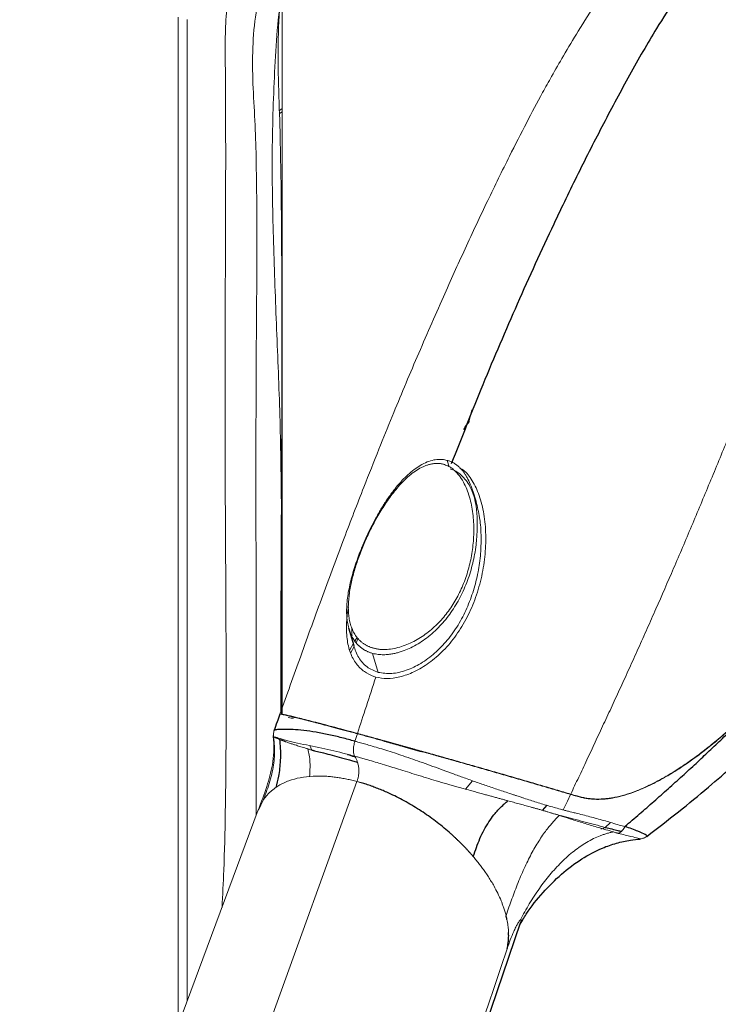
# Paper-space layout '_Trimetric' of a CAD drawing. Header units: millimetres. Extents: x -1485 to 1441, y -378 to 2620.
# Tile 5 of 86: x -1078 to -975, y 738 to 882. Entities that reach past the tile are written whole.
import ezdxf

# ---------------------------------------------------------------- set-up
doc = ezdxf.new("R2010")
doc.units = ezdxf.units.MM

psp = doc.layouts.new('_Trimetric')

# ---------------------------------------------------------------- linework, layer by layer
at = {"color": 144, "linetype": 'Continuous', "lineweight": 18}
for p, q in [((-1039.21, 780.24), (-1039.21, 884.36)), ((-1054.48, 734.54), (-1054.48, 882.69)), ((-1053.17, 882.33), (-1053.17, 738.07)), ((-1039.21, 869.25), (-1039.62, 868.97)), ((-1039.6, 868.51), (-1039.21, 868.77)), ((-1014.95, 817.54), (-1014.65, 816.6)), ((-1013.49, 815.62), (-1013.41, 815.73)), ((-1028.53, 790.97), (-1028.2, 791.55)), ((-1029.28, 789.7), (-1028.76, 790.58)), ((-1029.16, 789.23), (-1028.65, 790.21)), ((-1028.36, 790.75), (-1028.03, 791.39)), ((-1027.19, 790.58), (-1027.19, 790.57)), ((-1025.93, 789.18), (-1025.1, 786.39)), ((-1025.45, 785.69), (-1025.45, 785.69)), ((-1040.48, 776.94), (-1040.44, 776.91)), ((-1039.21, 776.4), (-1039.21, 776.57)), ((-1034.85, 774.97), (-1035.16, 775.62)), ((-1019.37, 774.94), (-1018.74, 774.76)), ((-1009.8, 772.23), (-1009.76, 772.27)), ((-1028.22, 770.34), (-1064.28, 670.72)), ((-1012.28, 769.2), (-1011.24, 770.46)), ((-985.39, 769.76), (-985.32, 769.83)), ((-1041.94, 767.69), (-1042.7, 766.16)), ((-1042.73, 766.17), (-1077.78, 671.85)), ((-991.73, 763.61), (-990.99, 764.32)), ((-986.61, 761.92), (-986.59, 761.91))]:
    psp.add_line(p, q, dxfattribs=at)
at = {"color": 7, "linetype": 'Continuous', "lineweight": 25}
for p, q in [((-1010.73, 811.51), (-1011.21, 813)), ((-1039.21, 808.52), (-1039.24, 808.47)), ((-1029.45, 792.95), (-1028.68, 790.32)), ((-1000.97, 766.07), (-1000.27, 766.85)), ((-997.92, 766.17), (-997.92, 766.18)), ((-1011.13, 759.31), (-1011.13, 759.32)), ((-1036.69, 654), (-1004.15, 749.73))]:
    psp.add_line(p, q, dxfattribs=at)
at = {"color": 144, "linetype": 'Continuous', "lineweight": 18, "flags": 128}
for points in [[(-997.92, 766.18), (-997.31, 767.45), (-996.84, 768.45)], [(-1041.94, 767.69), (-1041.94, 767.69), (-1041.94, 767.69)]]:
    psp.add_lwpolyline(points, dxfattribs=at)
at = {"color": 7, "linetype": 'Continuous', "lineweight": 25, "flags": 128}
psp.add_lwpolyline([(-988.85, 763.74), (-988.85, 763.75), (-988.85, 763.75)], dxfattribs=at)
at = {"color": 144, "linetype": 'Continuous', "lineweight": 18}
for centre in [(-1039.34, 809.9), (-1039.34, 782.28)]:
    psp.add_arc(centre, 0.0971, 312.7978, 358.369, dxfattribs=at)
for points, knots in [([(-989.49, 688.44), (-987.42, 687.89), (-982.81, 686.65), (-975.63, 684.55), (-967.98, 682.17), (-960.33, 680.08), (-953.86, 678.65), (-948.67, 678.26), (-944.81, 678.74), (-941.26, 679.94), (-938.09, 681.82), (-935.46, 684.36), (-933.43, 687.45), (-932.03, 690.98), (-930.9, 698.6), (-930.72, 710.4), (-930.73, 726.1), (-931.24, 741.94), (-931.54, 768.22), (-931.6, 792.35), (-931.28, 814.31), (-930.89, 823.65), (-930.61, 833.02), (-930.76, 842.5), (-931.18, 850.24), (-932.3, 856.26), (-933.82, 860.42), (-935.96, 864.43), (-938.66, 868.22), (-941.85, 871.64), (-945.44, 874.62), (-949.32, 877.08), (-954.35, 879.3), (-960.4, 881.1), (-967.4, 882.85), (-981.3, 886.39), (-994.74, 890), (-1007.7, 893.8), (-1013.29, 895.62), (-1018.87, 897.27), (-1024.41, 898.47), (-1029.41, 898.93), (-1033.72, 898.53), (-1037.3, 897.47), (-1040.46, 895.73), (-1043.14, 893.4), (-1045.24, 890.51), (-1046.75, 887.15), (-1047.48, 883.31), (-1047.6, 879.22), (-1047.46, 865.86), (-1047.59, 843.37), (-1047.62, 806.93), (-1047.29, 778.13), (-1047.71, 758.26), (-1047.96, 753.67), (-1048.05, 751.84)], [0, 0, 0, 0, 0.012211, 0.027316, 0.042441, 0.057527, 0.072581, 0.080678, 0.088775, 0.097086, 0.105397, 0.113783, 0.12217, 0.130551, 0.138933, 0.170854, 0.202804, 0.234787, 0.266752, 0.362795, 0.382029, 0.401292, 0.420539, 0.439739, 0.458918, 0.46705, 0.475182, 0.483315, 0.491449, 0.49958, 0.507711, 0.515843, 0.523975, 0.537766, 0.55159, 0.565414, 0.620063, 0.631067, 0.642142, 0.653171, 0.664088, 0.674959, 0.683094, 0.691229, 0.69936, 0.707491, 0.715622, 0.723753, 0.732083, 0.740484, 0.748891, 0.813435, 0.877979, 0.97149, 0.988671, 1, 1, 1, 1]), ([(-1043.01, 765.41), (-1043.01, 770.84), (-1043, 793.85), (-1043.17, 825.68), (-1042.83, 853.72), (-1043.13, 866.13), (-1043.47, 871.54), (-1043.63, 876.89), (-1043.34, 882.09), (-1042.48, 886.45), (-1040.99, 889.87), (-1039.21, 892.38), (-1037.63, 893.65), (-1036.87, 894.26)], [0, 0, 0, 0, 0.123405, 0.522335, 0.721799, 0.761966, 0.802403, 0.842669, 0.882506, 0.922166, 0.948221, 0.975031, 1, 1, 1, 1]), ([(-1039.33, 780.26), (-1039.29, 790.65), (-1039.22, 805.22), (-1039.49, 824.09), (-1040.03, 836.82), (-1040.52, 849.53), (-1040.78, 862.18), (-1040.39, 874.62), (-1039.78, 883.94), (-1038.54, 889.97), (-1037.18, 892.73), (-1036.01, 894.51), (-1035.18, 895.2), (-1035.12, 895.24)], [0, 0, 0, 0, 0.2665, 0.37391, 0.481521, 0.589128, 0.696534, 0.803679, 0.910778, 0.939791, 0.968804, 0.997819, 1, 1, 1, 1]), ([(-1035.61, 894.98), (-1036.16, 894.31), (-1037.36, 892.87), (-1038.59, 890.14), (-1039.52, 885.94), (-1039.82, 880.35), (-1039.81, 873.57), (-1039.52, 866.7), (-1039.03, 838.21), (-1039.42, 809.63), (-1039.41, 783.21), (-1039.41, 780.63)], [0, 0, 0, 0, 0.025091, 0.054585, 0.084079, 0.142336, 0.200722, 0.259254, 0.317711, 0.933364, 1, 1, 1, 1]), ([(-991.72, 886.6), (-992.16, 885.99), (-993.53, 884.09), (-995.58, 880.84), (-997.77, 877.21), (-999.51, 874.17), (-1001.31, 870.91), (-1003.37, 867.04), (-1006.07, 861.75), (-1009.09, 855.58), (-1012.32, 848.71), (-1015.13, 842.49), (-1017.47, 837.18), (-1019.37, 832.77), (-1021.23, 828.39), (-1023.1, 823.86), (-1025.1, 818.95), (-1027.46, 813), (-1030.22, 805.84), (-1033.31, 797.56), (-1036.44, 788.93), (-1038.52, 783.1), (-1039.54, 780.26)], [0, 0, 0, 0, 0.0210712, 0.0653787, 0.103007, 0.1338511, 0.1579535, 0.2024638, 0.251423, 0.3153601, 0.3833548, 0.4498361, 0.4911843, 0.5319148, 0.5721713, 0.6117801, 0.6553719, 0.7053002, 0.7720597, 0.846596, 0.9251846, 1, 1, 1, 1]), ([(-952.13, 866.11), (-953.36, 864.39), (-954.55, 862.51), (-956.88, 858.53), (-958.01, 856.43), (-960.2, 852.12), (-961.27, 849.9), (-963.34, 845.42), (-964.34, 843.16), (-966.31, 838.63), (-967.27, 836.36), (-969.16, 831.83), (-970.09, 829.59), (-971.91, 825.14), (-972.81, 822.94), (-974.6, 818.58), (-975.49, 816.42), (-977.27, 812.13), (-978.17, 809.98), (-979.94, 805.77), (-980.82, 803.71), (-982.56, 799.66), (-983.43, 797.69), (-984.72, 794.76), (-985.15, 793.78), (-986.01, 791.84), (-986.45, 790.86), (-987.32, 788.92), (-987.76, 787.96), (-988.62, 786.06), (-989.05, 785.13), (-989.9, 783.28), (-990.31, 782.38), (-991.14, 780.58), (-991.56, 779.69), (-992.8, 777.03), (-993.63, 775.25), (-994.85, 772.65), (-995.25, 771.8), (-996.04, 770.13), (-996.43, 769.31), (-996.82, 768.5)], [0, 0, 0, 0, 0.0625, 0.0625, 0.125, 0.125, 0.1875, 0.1875, 0.25, 0.25, 0.3125, 0.3125, 0.375, 0.375, 0.4375, 0.4375, 0.5, 0.5, 0.5625, 0.5625, 0.625, 0.625, 0.6875, 0.6875, 0.71875, 0.71875, 0.75, 0.75, 0.78125, 0.78125, 0.8125, 0.8125, 0.84375, 0.84375, 0.875, 0.875, 0.9375, 0.9375, 0.96875, 0.96875, 1, 1, 1, 1]), ([(-1025.93, 789.18), (-1026, 789.2), (-1026.14, 789.24), (-1026.33, 789.31), (-1026.52, 789.38), (-1026.69, 789.46), (-1026.86, 789.54), (-1027.02, 789.62), (-1027.17, 789.71), (-1027.31, 789.79), (-1027.45, 789.89), (-1027.57, 789.98), (-1027.69, 790.07), (-1027.8, 790.17), (-1027.91, 790.26), (-1028.01, 790.35), (-1028.1, 790.45), (-1028.19, 790.54), (-1028.27, 790.63), (-1028.34, 790.72), (-1028.41, 790.8), (-1028.48, 790.89), (-1028.54, 790.97), (-1028.6, 791.05), (-1028.82, 791.38), (-1029.14, 791.97), (-1029.44, 792.85), (-1029.63, 793.72), (-1029.77, 794.99), (-1029.73, 796.71), (-1029.36, 798.98), (-1028.75, 801.35), (-1028.04, 803.42), (-1027.36, 805.12), (-1026.6, 806.84), (-1025.78, 808.48), (-1024.85, 810.13), (-1024.07, 811.4), (-1023.24, 812.59), (-1022.41, 813.66), (-1021.62, 814.57), (-1020.74, 815.45), (-1019.86, 816.19), (-1018.91, 816.83), (-1017.94, 817.32), (-1017.11, 817.57), (-1016.51, 817.66), (-1016.11, 817.69), (-1015.71, 817.68), (-1015.33, 817.63), (-1015.08, 817.57), (-1014.95, 817.54)], [0, 0, 0, 0, 0.005883, 0.011624, 0.017229, 0.0227, 0.028042, 0.033255, 0.038342, 0.043305, 0.048142, 0.052854, 0.05744, 0.0619, 0.066231, 0.070433, 0.074503, 0.07844, 0.082241, 0.085904, 0.089426, 0.092806, 0.096041, 0.09913, 0.102068, 0.133494, 0.163386, 0.191331, 0.216954, 0.282328, 0.345219, 0.412544, 0.481174, 0.516813, 0.554114, 0.624616, 0.65557, 0.697013, 0.737683, 0.765175, 0.799963, 0.82963, 0.86104, 0.889004, 0.918786, 0.946239, 0.957262, 0.968102, 0.978803, 0.989418, 1, 1, 1, 1]), ([(-1014.95, 817.54), (-1014.89, 817.52), (-1014.76, 817.49), (-1014.57, 817.42), (-1014.38, 817.34), (-1014.2, 817.25), (-1014.02, 817.16), (-1013.84, 817.05), (-1013.67, 816.93), (-1013.5, 816.8), (-1013.33, 816.67), (-1013.17, 816.52), (-1013.02, 816.37), (-1012.86, 816.2), (-1012.71, 816.03), (-1012.57, 815.85), (-1012.43, 815.66), (-1012.3, 815.46), (-1012.17, 815.25), (-1011.9, 814.79), (-1011.54, 814.02), (-1011.16, 812.92), (-1010.87, 811.7), (-1010.68, 810.52), (-1010.56, 809.2), (-1010.52, 807.8), (-1010.59, 806.39), (-1010.72, 805.02), (-1010.91, 803.76), (-1011.29, 801.99), (-1011.93, 799.86), (-1013, 797.42), (-1014.35, 795.18), (-1016, 793.14), (-1017.59, 791.7), (-1018.99, 790.72), (-1020, 790.14), (-1021.06, 789.66), (-1021.85, 789.38), (-1022.4, 789.24), (-1022.67, 789.17), (-1022.95, 789.12), (-1023.26, 789.06), (-1023.59, 789.02), (-1023.95, 788.99), (-1024.32, 788.98), (-1024.71, 788.99), (-1025.11, 789.02), (-1025.52, 789.08), (-1025.79, 789.15), (-1025.93, 789.18)], [0, 0, 0, 0, 0.005548, 0.011108, 0.016686, 0.022292, 0.027933, 0.033618, 0.039353, 0.045145, 0.051003, 0.05693, 0.062935, 0.069021, 0.075195, 0.081459, 0.087819, 0.094277, 0.100837, 0.107502, 0.136305, 0.168713, 0.198551, 0.233556, 0.261106, 0.301059, 0.341405, 0.369896, 0.406697, 0.440151, 0.509243, 0.578684, 0.646367, 0.712935, 0.782176, 0.812416, 0.843977, 0.870809, 0.900859, 0.90706, 0.913867, 0.921263, 0.929227, 0.937743, 0.946796, 0.956374, 0.966474, 0.977098, 0.988264, 1, 1, 1, 1]), ([(-1016.82, 817.07), (-1016.89, 817.07), (-1017.03, 817.05), (-1017.23, 817.02), (-1017.44, 816.97), (-1017.66, 816.92), (-1017.87, 816.85), (-1018.08, 816.78), (-1018.3, 816.69), (-1018.51, 816.6), (-1018.97, 816.38), (-1019.66, 815.97), (-1020.53, 815.3), (-1021.37, 814.52), (-1022.15, 813.68), (-1022.89, 812.78), (-1023.81, 811.54), (-1024.87, 809.9), (-1025.98, 807.89), (-1026.95, 805.86), (-1027.78, 803.83), (-1028.47, 801.85), (-1029, 799.92), (-1029.36, 798.06), (-1029.5, 796.57), (-1029.49, 795.42), (-1029.42, 794.59), (-1029.28, 793.79), (-1029.05, 793.03), (-1028.74, 792.31), (-1028.4, 791.76), (-1028.08, 791.35), (-1027.81, 791.07), (-1027.52, 790.8), (-1027.3, 790.65), (-1027.19, 790.58)], [0, 0, 0, 0, 0.006511, 0.013095, 0.019765, 0.026532, 0.033408, 0.040402, 0.047525, 0.054786, 0.062194, 0.093826, 0.127814, 0.160615, 0.19522, 0.228453, 0.262905, 0.330023, 0.396186, 0.461262, 0.5251, 0.588142, 0.649138, 0.709604, 0.769292, 0.799394, 0.828386, 0.858258, 0.886757, 0.916138, 0.944042, 0.958573, 0.97269, 0.986471, 1, 1, 1, 1]), ([(-1025.8, 789.94), (-1025.73, 789.93), (-1025.59, 789.89), (-1025.38, 789.85), (-1025.17, 789.81), (-1024.95, 789.78), (-1024.73, 789.76), (-1024.51, 789.75), (-1024.28, 789.75), (-1024.04, 789.75), (-1023.54, 789.77), (-1022.74, 789.88), (-1021.67, 790.16), (-1020.62, 790.56), (-1019.61, 791.05), (-1018.63, 791.65), (-1017.41, 792.54), (-1016, 793.84), (-1014.57, 795.6), (-1013.36, 797.58), (-1012.39, 799.73), (-1011.67, 802.04), (-1011.21, 804.44), (-1011.01, 806.92), (-1011.09, 809.01), (-1011.32, 810.65), (-1011.59, 811.87), (-1011.95, 813.02), (-1012.43, 814.12), (-1013.01, 815.1), (-1013.57, 815.77), (-1014.01, 816.17), (-1014.29, 816.38), (-1014.58, 816.57), (-1014.88, 816.73), (-1015.19, 816.86), (-1015.4, 816.93), (-1015.51, 816.96)], [0, 0, 0, 0, 0.00607, 0.012133, 0.018201, 0.024288, 0.030407, 0.036572, 0.042794, 0.049087, 0.055461, 0.083501, 0.113156, 0.142133, 0.17283, 0.202464, 0.233573, 0.294932, 0.356874, 0.419032, 0.483336, 0.548306, 0.613923, 0.68048, 0.747452, 0.781539, 0.814112, 0.847754, 0.879246, 0.911498, 0.941228, 0.951507, 0.961514, 0.971305, 0.98094, 0.990484, 1, 1, 1, 1]), ([(-1013.12, 816.4), (-1013.01, 816.34), (-1012.32, 816.02), (-1011.33, 814.72), (-1010.25, 812.63), (-1009.56, 809.95), (-1009.24, 806.95), (-1009.33, 803.75), (-1009.83, 800.53), (-1010.71, 797.4), (-1011.97, 794.48), (-1013.56, 791.85), (-1015.44, 789.58), (-1017.54, 787.76), (-1019.72, 786.44), (-1021.83, 785.69), (-1023.78, 785.39), (-1024.91, 785.59), (-1025.45, 785.69)], [0, 0, 0, 0, 0.0096731, 0.0603232, 0.1194636, 0.1874915, 0.2621596, 0.3409334, 0.421163, 0.5009757, 0.5790571, 0.654661, 0.7272277, 0.7955907, 0.8574168, 0.9110149, 0.9574647, 1, 1, 1, 1]), ([(-1015.51, 816.96), (-1015.57, 816.98), (-1015.69, 817.01), (-1015.87, 817.04), (-1016.05, 817.07), (-1016.24, 817.08), (-1016.43, 817.09), (-1016.62, 817.09), (-1016.74, 817.08), (-1016.81, 817.07)], [0, 0, 0, 0, 0.140719, 0.281641, 0.423078, 0.565336, 0.708715, 0.853509, 1, 1, 1, 1]), ([(-1014.55, 816.29), (-1014.26, 816.18), (-1013.66, 815.97), (-1012.59, 815.16), (-1011.61, 813.87), (-1011.17, 812.67), (-1010.98, 812.14)], [0, 0, 0, 0, 0.170118, 0.346198, 0.712035, 1, 1, 1, 1]), ([(-1010.73, 811.5), (-1010.53, 810.71), (-1010.24, 809.58), (-1010.05, 807.91), (-1009.97, 806.52), (-1009.98, 805.13), (-1010.06, 803.75), (-1010.2, 802.48), (-1010.43, 801.1), (-1010.72, 799.76), (-1011.22, 797.96), (-1012.03, 795.79), (-1013.31, 793.32), (-1014.89, 791.1), (-1016.43, 789.49), (-1017.78, 788.4), (-1018.81, 787.71), (-1019.88, 787.13), (-1020.95, 786.68), (-1022.04, 786.37), (-1023.45, 786.13), (-1024.45, 786.29), (-1025.1, 786.39)], [0, 0, 0, 0, 0.073371, 0.105542, 0.150227, 0.198259, 0.23046, 0.273605, 0.312855, 0.355719, 0.396522, 0.480714, 0.564593, 0.647117, 0.726897, 0.764229, 0.802494, 0.836867, 0.872592, 0.905292, 0.937937, 1, 1, 1, 1]), ([(-1025.74, 785.78), (-1026.23, 786), (-1027.25, 786.45), (-1028.42, 787.67), (-1029.29, 789.31), (-1029.75, 791.38), (-1029.82, 793.65), (-1029.59, 795.27), (-1029.48, 796.02)], [0, 0, 0, 0, 0.127897, 0.268533, 0.430319, 0.615526, 0.819283, 1, 1, 1, 1]), ([(-1028.93, 791.76), (-1028.96, 791.99), (-1029.01, 792.37), (-1028.99, 792.77), (-1028.98, 792.93)], [0, 0, 0, 0, 0.607969, 1, 1, 1, 1]), ([(-1025.1, 786.39), (-1025.68, 786.62), (-1026.88, 787.1), (-1027.85, 788.31), (-1028.41, 789.4), (-1028.59, 790.02), (-1028.68, 790.32)], [0, 0, 0, 0, 0.314136, 0.644907, 0.82707, 1, 1, 1, 1]), ([(-1027.19, 790.57), (-1027.14, 790.54), (-1027.03, 790.47), (-1026.87, 790.38), (-1026.7, 790.29), (-1026.53, 790.21), (-1026.36, 790.13), (-1026.18, 790.06), (-1025.99, 790), (-1025.87, 789.96), (-1025.8, 789.95)], [0, 0, 0, 0, 0.128308, 0.255218, 0.380949, 0.505725, 0.62978, 0.75335, 0.876676, 1, 1, 1, 1]), ([(-1025.45, 785.69), (-1025.92, 784.24), (-1026.39, 782.82), (-1027.29, 780.06), (-1027.72, 778.72), (-1028.15, 777.41)], [0, 0, 0, 0, 0.5, 0.5, 1, 1, 1, 1]), ([(-1039.53, 780.26), (-1039.52, 780.27), (-1039.49, 780.29), (-1039.19, 780.24), (-1038.56, 780.12), (-1037.55, 779.88), (-1036.16, 779.54), (-1034.58, 779.13), (-1032.08, 778.48), (-1029.46, 777.77), (-1028.15, 777.41)], [0, 0, 0, 0, 0.110409, 0.221268, 0.325593, 0.508621, 0.59323, 0.672884, 0.835928, 1, 1, 1, 1]), ([(-1037.95, 779.92), (-1038.24, 779.99), (-1038.83, 780.12), (-1039.31, 780.21), (-1039.58, 780.25), (-1039.51, 780.21), (-1039.49, 780.19)], [0, 0, 0, 0, 0.264955, 0.548233, 0.848445, 1, 1, 1, 1]), ([(-1033.58, 778.81), (-1033.67, 778.84), (-1033.85, 778.88), (-1034.12, 778.95), (-1034.38, 779.02), (-1034.63, 779.09), (-1034.89, 779.16), (-1035.13, 779.22), (-1035.38, 779.28), (-1035.61, 779.34), (-1035.84, 779.4), (-1036.07, 779.46), (-1036.29, 779.51), (-1036.5, 779.57), (-1036.71, 779.62), (-1036.91, 779.67), (-1037.1, 779.72), (-1037.29, 779.76), (-1037.46, 779.81), (-1037.64, 779.85), (-1037.8, 779.89), (-1037.9, 779.91), (-1037.95, 779.92)], [0, 0, 0, 0, 0.044895, 0.090325, 0.136298, 0.182819, 0.229892, 0.277518, 0.325697, 0.374428, 0.423708, 0.473533, 0.523898, 0.574795, 0.626218, 0.678157, 0.730602, 0.783542, 0.836965, 0.890859, 0.945209, 1, 1, 1, 1]), ([(-971.16, 780.17), (-971.34, 779.99), (-971.71, 779.63), (-972.25, 779.11), (-972.79, 778.61), (-973.33, 778.11), (-973.86, 777.64), (-974.38, 777.18), (-974.9, 776.73), (-975.41, 776.3), (-975.91, 775.89), (-976.41, 775.49), (-976.9, 775.1), (-977.78, 774.41), (-979.04, 773.48), (-980.7, 772.34), (-982.34, 771.32), (-984.01, 770.37), (-985.67, 769.55), (-987.3, 768.86), (-988.86, 768.33), (-990.08, 768.02), (-990.99, 767.86), (-991.62, 767.78), (-992.24, 767.74), (-992.86, 767.72), (-993.47, 767.74), (-994.08, 767.79), (-994.68, 767.88), (-995.29, 768), (-995.7, 768.12), (-995.9, 768.18)], [0, 0, 0, 0, 0.023063, 0.04586, 0.068356, 0.090526, 0.112347, 0.133803, 0.154883, 0.175581, 0.195893, 0.215819, 0.235365, 0.254534, 0.321965, 0.385078, 0.450959, 0.514199, 0.581044, 0.645403, 0.707351, 0.767173, 0.79319, 0.819058, 0.84482, 0.870521, 0.896212, 0.921946, 0.947782, 0.973778, 1, 1, 1, 1]), ([(-995.89, 768.22), (-995.78, 768.19), (-995.56, 768.13), (-995.24, 768.05), (-994.91, 767.98), (-994.59, 767.92), (-994.27, 767.87), (-993.94, 767.83), (-993.62, 767.8), (-993.3, 767.78), (-992.97, 767.77), (-992.64, 767.77), (-992.32, 767.78), (-991.99, 767.8), (-991.66, 767.83), (-991.32, 767.87), (-990.99, 767.91), (-990.65, 767.97), (-989.93, 768.1), (-988.81, 768.39), (-987.26, 768.92), (-985.66, 769.6), (-984.02, 770.41), (-982.32, 771.38), (-980.64, 772.43), (-978.97, 773.58), (-977.56, 774.62), (-976.36, 775.57), (-975.37, 776.38), (-974.35, 777.25), (-973.31, 778.18), (-972.24, 779.16), (-971.53, 779.86), (-971.17, 780.21)], [0, 0, 0, 0, 0.0140127, 0.0279506, 0.0418233, 0.0556402, 0.0694108, 0.0831441, 0.0968491, 0.1105343, 0.1242081, 0.1378786, 0.1515535, 0.1652402, 0.1789458, 0.1926771, 0.2064405, 0.2202422, 0.2340878, 0.2945818, 0.3568677, 0.4189384, 0.4836836, 0.5496244, 0.6186535, 0.6807714, 0.747404, 0.7858701, 0.8258337, 0.8673054, 0.9102443, 0.95454, 1, 1, 1, 1]), ([(-1038.33, 779.76), (-1038.03, 779.66), (-1037.73, 779.56), (-1037.29, 779.8), (-1037.28, 779.81)], [0, 0, 0, 0, 0.969175, 1, 1, 1, 1]), ([(-1028.16, 777.36), (-1028.31, 777.4), (-1028.59, 777.48), (-1029.01, 777.59), (-1029.41, 777.7), (-1029.81, 777.81), (-1030.2, 777.91), (-1030.58, 778.01), (-1030.95, 778.11), (-1031.31, 778.21), (-1031.66, 778.3), (-1032, 778.4), (-1032.33, 778.48), (-1032.66, 778.57), (-1032.98, 778.65), (-1033.28, 778.74), (-1033.48, 778.79), (-1033.58, 778.81)], [0, 0, 0, 0, 0.070866, 0.140511, 0.209192, 0.277116, 0.344448, 0.411314, 0.47781, 0.544001, 0.60993, 0.675618, 0.741066, 0.806262, 0.871177, 0.935773, 1, 1, 1, 1]), ([(-1040.54, 777.11), (-1040.51, 776.78), (-1040.43, 775.97), (-1040.43, 774.53), (-1040.67, 772.33), (-1041.45, 769.5), (-1042.28, 767.34), (-1042.71, 766.22)], [0, 0, 0, 0, 0.089365, 0.221024, 0.388492, 0.682599, 1, 1, 1, 1]), ([(-1021.65, 775.57), (-1021.78, 775.61), (-1022.06, 775.68), (-1022.47, 775.8), (-1022.88, 775.91), (-1023.29, 776.03), (-1023.7, 776.14), (-1024.11, 776.25), (-1024.52, 776.37), (-1024.93, 776.48), (-1025.34, 776.59), (-1025.74, 776.7), (-1026.15, 776.81), (-1026.55, 776.92), (-1026.95, 777.03), (-1027.36, 777.14), (-1027.76, 777.25), (-1028.03, 777.32), (-1028.16, 777.36)], [0, 0, 0, 0, 0.060916, 0.122121, 0.183559, 0.245182, 0.306947, 0.368827, 0.430802, 0.492872, 0.555051, 0.617376, 0.679907, 0.742732, 0.805972, 0.869787, 0.934379, 1, 1, 1, 1]), ([(-1028.15, 777.41), (-1028, 777.37), (-1027.71, 777.29), (-1027.27, 777.17), (-1026.84, 777.05), (-1026.4, 776.93), (-1025.96, 776.81), (-1025.51, 776.69), (-1025.06, 776.57), (-1024.61, 776.44), (-1024.15, 776.32), (-1023.69, 776.19), (-1023.23, 776.06), (-1022.77, 775.93), (-1022.3, 775.8), (-1021.83, 775.67), (-1021.36, 775.54), (-1020.89, 775.41), (-1020.42, 775.28), (-1019.95, 775.15), (-1018.92, 774.86), (-1017.3, 774.41), (-1015.08, 773.79), (-1012.84, 773.15), (-1010.96, 772.61), (-1009.43, 772.18), (-1008.23, 771.83), (-1007.04, 771.49), (-1005.85, 771.15), (-1004.67, 770.8), (-1003.5, 770.46), (-1002.34, 770.13), (-1001.2, 769.79), (-1000.07, 769.46), (-998.97, 769.13), (-997.87, 768.81), (-997.17, 768.6), (-996.82, 768.5)], [0, 0, 0, 0, 0.012706, 0.025236, 0.037647, 0.049985, 0.062285, 0.074575, 0.086875, 0.0992, 0.111559, 0.123955, 0.136389, 0.148859, 0.161358, 0.17388, 0.186413, 0.198947, 0.211469, 0.223966, 0.236423, 0.294248, 0.35537, 0.419568, 0.486555, 0.523644, 0.561868, 0.601214, 0.641665, 0.683194, 0.725767, 0.769339, 0.813859, 0.859262, 0.905477, 0.95242, 1, 1, 1, 1]), ([(-1041.94, 767.69), (-1041.77, 768.16), (-1041.6, 768.61), (-1041.29, 769.5), (-1041.14, 769.95), (-1040.87, 770.86), (-1040.76, 771.32), (-1040.56, 772.23), (-1040.49, 772.67), (-1040.39, 773.49), (-1040.36, 773.88), (-1040.34, 774.46), (-1040.33, 774.66), (-1040.33, 775.04), (-1040.33, 775.21), (-1040.35, 775.54), (-1040.36, 775.69), (-1040.38, 775.98), (-1040.39, 776.12), (-1040.41, 776.4), (-1040.43, 776.53), (-1040.46, 776.75), (-1040.47, 776.84), (-1040.48, 776.94)], [0, 0, 0, 0, 0.125, 0.125, 0.25, 0.25, 0.375, 0.375, 0.5, 0.5, 0.625, 0.625, 0.6875, 0.6875, 0.75, 0.75, 0.8125, 0.8125, 0.875, 0.875, 0.9375, 0.9375, 1, 1, 1, 1]), ([(-1040.48, 776.94), (-1040.41, 776.92), (-1040.24, 776.87), (-1039.7, 776.72), (-1039.34, 776.61), (-1038.68, 776.42), (-1038.44, 776.35), (-1037.94, 776.22), (-1037.67, 776.15), (-1036.84, 775.96), (-1036.25, 775.84), (-1035.05, 775.6), (-1034.44, 775.48), (-1033.24, 775.23), (-1032.65, 775.1), (-1031.47, 774.82), (-1030.9, 774.68), (-1029.74, 774.38), (-1029.16, 774.23), (-1028.56, 774.06)], [0, 0, 0, 0, 0.125, 0.125, 0.25, 0.25, 0.3125, 0.3125, 0.375, 0.375, 0.5, 0.5, 0.625, 0.625, 0.75, 0.75, 0.875, 0.875, 1, 1, 1, 1]), ([(-1040.37, 776.86), (-1040.35, 776.86), (-1040.32, 776.84), (-1040.26, 776.82), (-1040.2, 776.79), (-1040.13, 776.76), (-1040.02, 776.72), (-1039.84, 776.64), (-1039.66, 776.57), (-1039.56, 776.53)], [0, 0, 0, 0, 0.096243, 0.19339, 0.291431, 0.390357, 0.490157, 0.724783, 1, 1, 1, 1]), ([(-1039.5, 776.5), (-1039.45, 776.48), (-1039.35, 776.44), (-1039.2, 776.38), (-1039.06, 776.33), (-1038.93, 776.28), (-1038.82, 776.24), (-1038.61, 776.16), (-1038.26, 776.03), (-1037.78, 775.87), (-1037.23, 775.7), (-1036.61, 775.5), (-1035.99, 775.31), (-1035.57, 775.19), (-1035.42, 775.14)], [0, 0, 0, 0, 0.051402, 0.09812, 0.139993, 0.176881, 0.208667, 0.235251, 0.353424, 0.480251, 0.589261, 0.735692, 0.899637, 1, 1, 1, 1]), ([(-1028.56, 774.06), (-1028.62, 774.16), (-1028.67, 774.28), (-1028.74, 774.59), (-1028.75, 774.77), (-1028.74, 775.17), (-1028.72, 775.39), (-1028.64, 775.83), (-1028.59, 776.05), (-1028.52, 776.27)], [0, 0, 0, 0, 0.25, 0.25, 0.5, 0.5, 0.75, 0.75, 1, 1, 1, 1]), ([(-1028.52, 776.27), (-1028.38, 776.23), (-1028.1, 776.15), (-1027.69, 776.04), (-1027.29, 775.93), (-1026.91, 775.82), (-1026.28, 775.64), (-1025.42, 775.39), (-1024.26, 775.03), (-1023.04, 774.65), (-1021.26, 774.06), (-1018.86, 773.23), (-1016.38, 772.33), (-1014.31, 771.56), (-1012.63, 770.95), (-1010.92, 770.34), (-1009.48, 769.84), (-1008.33, 769.44), (-1007.42, 769.14), (-1006.51, 768.83), (-1005.9, 768.63), (-1005.6, 768.53)], [0, 0, 0, 0, 0.0180556, 0.0354555, 0.052262, 0.0685146, 0.0842348, 0.1299023, 0.1751123, 0.2251515, 0.2762007, 0.3891976, 0.5148716, 0.5829627, 0.6553916, 0.7364103, 0.8157978, 0.859296, 0.9044596, 0.9513435, 1, 1, 1, 1]), ([(-1018.8, 774.72), (-1018.91, 774.75), (-1019.14, 774.82), (-1019.49, 774.92), (-1019.83, 775.02), (-1020.17, 775.11), (-1020.51, 775.21), (-1020.85, 775.31), (-1021.18, 775.4), (-1021.57, 775.51), (-1022.03, 775.64), (-1022.55, 775.79), (-1023.06, 775.93), (-1023.56, 776.07), (-1024.05, 776.21), (-1024.37, 776.3), (-1024.53, 776.35)], [0, 0, 0, 0, 0.067935, 0.134357, 0.199281, 0.262722, 0.3247, 0.385234, 0.444346, 0.502059, 0.591961, 0.678924, 0.763067, 0.844526, 0.923448, 1, 1, 1, 1]), ([(-1013.35, 773.24), (-1013.51, 773.29), (-1013.82, 773.38), (-1014.29, 773.51), (-1014.77, 773.64), (-1015.24, 773.78), (-1015.72, 773.91), (-1016.19, 774.04), (-1016.66, 774.18), (-1017.13, 774.31), (-1017.6, 774.44), (-1018.06, 774.57), (-1018.52, 774.7), (-1018.98, 774.83), (-1019.44, 774.96), (-1019.89, 775.08), (-1020.33, 775.21), (-1020.78, 775.33), (-1021.21, 775.45), (-1021.5, 775.53), (-1021.65, 775.57)], [0, 0, 0, 0, 0.060021, 0.119604, 0.178729, 0.237379, 0.295535, 0.35318, 0.410299, 0.466875, 0.522893, 0.578339, 0.6332, 0.687464, 0.74112, 0.794157, 0.84657, 0.89835, 0.949494, 1, 1, 1, 1]), ([(-1035.42, 775.14), (-1035.36, 775.12), (-1035.24, 775.08), (-1035.05, 775.02), (-1034.92, 774.98), (-1034.85, 774.97)], [0, 0, 0, 0, 0.323826, 0.656893, 1, 1, 1, 1]), ([(-1035.18, 771.07), (-1035.14, 771.8), (-1035.05, 773.44), (-1035.29, 774.53), (-1035.42, 775.14)], [0, 0, 0, 0, 0.4427964, 1, 1, 1, 1]), ([(-1028.22, 770.34), (-1028.17, 770.47), (-1028.13, 770.61), (-1028.05, 770.9), (-1028.02, 771.05), (-1027.97, 771.39), (-1027.95, 771.57), (-1027.94, 771.95), (-1027.95, 772.15), (-1027.99, 772.55), (-1028.03, 772.75), (-1028.11, 773.1), (-1028.16, 773.26), (-1028.27, 773.54), (-1028.33, 773.67), (-1028.41, 773.84), (-1028.44, 773.89), (-1028.5, 773.99), (-1028.53, 774.03), (-1028.56, 774.06)], [0, 0, 0, 0, 0.125, 0.125, 0.25, 0.25, 0.375, 0.375, 0.5, 0.5, 0.625, 0.625, 0.75, 0.75, 0.875, 0.875, 0.9375, 0.9375, 1, 1, 1, 1]), ([(-1006.05, 767.52), (-1006.2, 767.56), (-1006.5, 767.64), (-1006.98, 767.77), (-1007.48, 767.91), (-1008.01, 768.06), (-1008.58, 768.21), (-1009.17, 768.37), (-1010.08, 768.62), (-1011.45, 769), (-1013.2, 769.48), (-1014.95, 769.97), (-1017, 770.57), (-1019.38, 771.3), (-1021.62, 772.01), (-1023.29, 772.53), (-1024.43, 772.88), (-1025.56, 773.22), (-1026.51, 773.5), (-1027.34, 773.73), (-1027.98, 773.91), (-1028.37, 774.01), (-1028.56, 774.06)], [0, 0, 0, 0, 0.0238921, 0.0490286, 0.0753218, 0.1026801, 0.1310077, 0.1602049, 0.1901682, 0.2643777, 0.3542508, 0.4271603, 0.4933297, 0.61559, 0.7250292, 0.7717025, 0.8241637, 0.867969, 0.9151171, 0.9472411, 0.9754428, 1, 1, 1, 1]), ([(-996.84, 768.45), (-997.01, 768.5), (-997.36, 768.61), (-997.88, 768.76), (-998.41, 768.92), (-998.95, 769.08), (-999.49, 769.24), (-1000.03, 769.4), (-1000.58, 769.56), (-1001.13, 769.72), (-1001.69, 769.88), (-1002.25, 770.05), (-1002.82, 770.21), (-1003.39, 770.38), (-1003.96, 770.55), (-1004.54, 770.71), (-1005.12, 770.88), (-1005.7, 771.05), (-1006.28, 771.22), (-1006.87, 771.39), (-1007.46, 771.56), (-1008.05, 771.73), (-1008.64, 771.9), (-1009.23, 772.07), (-1009.82, 772.24), (-1010.41, 772.41), (-1011, 772.57), (-1011.59, 772.74), (-1012.18, 772.91), (-1012.76, 773.08), (-1013.15, 773.19), (-1013.35, 773.24)], [0, 0, 0, 0, 0.039284, 0.078357, 0.117197, 0.155786, 0.194105, 0.232135, 0.269861, 0.307266, 0.344335, 0.381053, 0.417409, 0.453389, 0.488982, 0.524178, 0.558967, 0.593341, 0.627293, 0.660815, 0.693901, 0.726547, 0.758748, 0.790499, 0.821799, 0.852644, 0.883033, 0.912963, 0.942435, 0.971447, 1, 1, 1, 1]), ([(-1028.22, 770.34), (-1028.34, 770.37), (-1028.6, 770.44), (-1028.97, 770.54), (-1029.35, 770.62), (-1029.72, 770.7), (-1030.1, 770.78), (-1030.47, 770.85), (-1030.84, 770.91), (-1031.2, 770.96), (-1031.56, 771.01), (-1031.93, 771.05), (-1032.28, 771.08), (-1033.22, 771.16), (-1034.7, 771.17), (-1036.58, 770.95), (-1038.28, 770.48), (-1039.42, 769.94), (-1040.15, 769.47), (-1040.55, 769.17), (-1040.94, 768.85), (-1041.3, 768.49), (-1041.64, 768.11), (-1041.84, 767.83), (-1041.94, 767.69)], [0, 0, 0, 0, 0.020161, 0.040342, 0.060544, 0.080769, 0.10102, 0.121297, 0.141604, 0.161942, 0.182313, 0.202718, 0.223161, 0.243642, 0.365316, 0.490114, 0.613361, 0.741879, 0.782699, 0.824391, 0.866961, 0.910415, 0.95476, 1, 1, 1, 1]), ([(-1005.6, 768.53), (-1005.44, 768.48), (-1005.14, 768.38), (-1004.73, 768.24), (-1004.38, 768.13), (-1004.11, 768.03), (-1003.89, 767.96), (-1003.43, 767.81), (-1002.75, 767.59), (-1001.81, 767.29), (-1000.89, 767.01), (-999.95, 766.73), (-999.02, 766.47), (-998.41, 766.3), (-998.1, 766.22)], [0, 0, 0, 0, 0.056983, 0.106821, 0.149217, 0.183919, 0.210722, 0.229472, 0.356698, 0.47247, 0.601716, 0.729423, 0.862616, 1, 1, 1, 1]), ([(-998.49, 765.37), (-998.63, 765.41), (-998.9, 765.5), (-999.32, 765.62), (-999.74, 765.75), (-1000.16, 765.87), (-1000.58, 766), (-1001.01, 766.12), (-1001.44, 766.25), (-1001.88, 766.37), (-1002.31, 766.49), (-1002.87, 766.65), (-1003.56, 766.84), (-1004.39, 767.06), (-1005.21, 767.29), (-1005.77, 767.44), (-1006.05, 767.52)], [0, 0, 0, 0, 0.062994, 0.125325, 0.186986, 0.247969, 0.308267, 0.367876, 0.426795, 0.485022, 0.542558, 0.599402, 0.703309, 0.8047, 0.903588, 1, 1, 1, 1]), ([(-999.78, 765.75), (-999.74, 765.74), (-999.11, 765.57), (-997.99, 765.26), (-996.39, 764.83), (-994.83, 764.42), (-993.23, 764), (-992.24, 763.74), (-991.73, 763.61)], [0, 0, 0, 0, 0.010269, 0.201115, 0.364588, 0.5584, 0.770193, 1, 1, 1, 1]), ([(-997.92, 766.17), (-997.75, 766.13), (-997.4, 766.04), (-996.92, 765.92), (-996.39, 765.78), (-995.33, 765.52), (-994.07, 765.2), (-992.72, 764.83), (-991.71, 764.55), (-990.7, 764.25), (-990.03, 764.05), (-989.68, 763.95)], [0, 0, 0, 0, 0.053765, 0.11646, 0.162677, 0.235901, 0.483007, 0.61046, 0.738137, 0.863784, 1, 1, 1, 1]), ([(-1006.32, 750.65), (-1006.03, 751.5), (-1005.74, 752.31), (-1005.16, 753.9), (-1004.86, 754.69), (-1004.38, 755.88), (-1004.21, 756.28), (-1003.88, 757.07), (-1003.7, 757.46), (-1003.35, 758.21), (-1003.18, 758.58), (-1002.83, 759.28), (-1002.65, 759.62), (-1002.3, 760.27), (-1002.12, 760.58), (-1001.76, 761.2), (-1001.57, 761.5), (-1001.18, 762.1), (-1000.99, 762.38), (-1000.62, 762.91), (-1000.44, 763.14), (-1000.1, 763.58), (-999.93, 763.79), (-999.59, 764.19), (-999.42, 764.39), (-999.11, 764.73), (-998.97, 764.88), (-998.79, 765.07), (-998.73, 765.13), (-998.61, 765.25), (-998.55, 765.31), (-998.49, 765.37)], [0, 0, 0, 0, 0.125, 0.125, 0.25, 0.25, 0.3125, 0.3125, 0.375, 0.375, 0.4375, 0.4375, 0.5, 0.5, 0.5625, 0.5625, 0.625, 0.625, 0.6875, 0.6875, 0.75, 0.75, 0.8125, 0.8125, 0.875, 0.875, 0.9375, 0.9375, 0.96875, 0.96875, 1, 1, 1, 1]), ([(-990.55, 762.95), (-990.81, 763.03), (-991.47, 763.22), (-992.75, 763.59), (-994.4, 764.08), (-995.85, 764.53), (-996.83, 764.84), (-997.38, 765.02), (-997.89, 765.18), (-998.22, 765.28), (-998.32, 765.31)], [0, 0, 0, 0, 0.105989, 0.263364, 0.517997, 0.764088, 0.820518, 0.883828, 0.965452, 1, 1, 1, 1]), ([(-1004.2, 750.03), (-1003.79, 750.81), (-1003.36, 751.59), (-1002.43, 753.14), (-1001.93, 753.9), (-1000.92, 755.33), (-1000.41, 755.99), (-999.34, 757.27), (-998.79, 757.88), (-997.88, 758.78), (-997.57, 759.08), (-996.94, 759.63), (-996.63, 759.89), (-996.02, 760.37), (-995.72, 760.59), (-995.12, 761.01), (-994.81, 761.21), (-994.15, 761.6), (-993.8, 761.79), (-993.13, 762.12), (-992.81, 762.26), (-992.34, 762.44), (-992.18, 762.49), (-991.87, 762.6), (-991.71, 762.65), (-991.37, 762.75), (-991.2, 762.8), (-990.87, 762.88), (-990.71, 762.92), (-990.55, 762.95)], [0, 0, 0, 0, 0.125, 0.125, 0.25, 0.25, 0.375, 0.375, 0.5, 0.5, 0.5625, 0.5625, 0.625, 0.625, 0.6875, 0.6875, 0.75, 0.75, 0.8125, 0.8125, 0.875, 0.875, 0.90625, 0.90625, 0.9375, 0.9375, 0.96875, 0.96875, 1, 1, 1, 1]), ([(-990.04, 762.79), (-990.12, 762.81), (-990.3, 762.86), (-990.47, 762.92), (-990.55, 762.95)], [0, 0, 0, 0, 0.507709, 1, 1, 1, 1]), ([(-989.77, 762.72), (-989.82, 762.73), (-989.91, 762.75), (-989.99, 762.77), (-990.04, 762.79)], [0, 0, 0, 0, 0.5032656, 1, 1, 1, 1]), ([(-989.77, 762.72), (-989.57, 762.82), (-989.39, 762.96), (-989.08, 763.31), (-988.95, 763.52), (-988.85, 763.74)], [0, 0, 0, 0, 0.5, 0.5, 1, 1, 1, 1]), ([(-986.59, 761.91), (-986.59, 761.91), (-986.49, 761.89), (-986.88, 762), (-987.87, 762.25), (-989.12, 762.56), (-989.77, 762.72)], [0, 0, 0, 0, 0.0043437, 0.3176329, 0.6459024, 1, 1, 1, 1]), ([(-986.59, 761.91), (-986.41, 761.95), (-986.06, 762.01), (-985.76, 762.2), (-985.61, 762.3)], [0, 0, 0, 0, 0.501111, 1, 1, 1, 1]), ([(-1006.32, 750.67), (-1006.35, 750.78), (-1006.41, 750.99), (-1006.5, 751.3), (-1006.59, 751.59), (-1006.68, 751.87), (-1006.77, 752.12), (-1006.86, 752.36), (-1006.95, 752.59), (-1007.16, 753.11), (-1007.51, 753.9), (-1008.01, 754.85), (-1008.47, 755.65), (-1008.88, 756.31), (-1009.31, 756.95), (-1009.75, 757.57), (-1010.2, 758.17), (-1010.66, 758.75), (-1010.97, 759.13), (-1011.13, 759.31)], [0, 0, 0, 0, 0.039151, 0.076129, 0.110934, 0.143568, 0.17403, 0.202322, 0.228444, 0.252397, 0.384598, 0.503643, 0.581272, 0.656653, 0.729792, 0.800691, 0.869356, 0.93579, 1, 1, 1, 1]), ([(-1005.94, 748.17), (-1005.95, 748.27), (-1005.96, 748.48), (-1005.99, 748.82), (-1006.03, 749.21), (-1006.1, 749.63), (-1006.15, 749.93), (-1006.18, 750.08)], [0, 0, 0, 0, 0.16128, 0.341929, 0.541937, 0.761297, 1, 1, 1, 1]), ([(-1004.2, 750.03), (-1004.2, 750.03), (-1004.22, 750.02), (-1004.25, 749.99), (-1004.28, 749.96), (-1004.32, 749.91), (-1004.35, 749.87), (-1004.42, 749.78), (-1004.51, 749.63), (-1004.68, 749.34), (-1004.91, 748.91), (-1005.26, 748.14), (-1005.57, 747.41), (-1005.81, 746.77), (-1005.92, 746.44), (-1006.04, 746.11), (-1006.11, 745.89), (-1006.15, 745.78)], [0, 0, 0, 0, 0.019644, 0.039514, 0.059708, 0.08032, 0.101437, 0.123142, 0.182612, 0.247077, 0.364495, 0.497024, 0.747812, 0.810416, 0.873768, 0.936758, 1, 1, 1, 1])]:
    psp.add_open_spline(points, degree=3, knots=knots, dxfattribs=at)
at = {"color": 7, "linetype": 'Continuous', "lineweight": 25}
for points, knots in [([(-981.39, 885.46), (-982.33, 884), (-984.63, 880.41), (-988.17, 874.2), (-992.01, 867.06), (-995.72, 859.74), (-999.97, 850.95), (-1004.67, 840.64), (-1009.7, 828.88), (-1012.83, 820.91), (-1014.36, 817.01)], [0, 0, 0, 0, 0.076361, 0.187341, 0.297497, 0.406823, 0.514799, 0.680831, 0.843645, 1, 1, 1, 1]), ([(-988.85, 763.75), (-988.12, 764.36), (-987.41, 764.97), (-986, 766.19), (-985.3, 766.81), (-983.89, 768.04), (-983.19, 768.67), (-981.79, 769.92), (-981.1, 770.55), (-980.07, 771.48), (-979.73, 771.79), (-979.06, 772.41), (-978.73, 772.71), (-977.75, 773.63), (-977.1, 774.24), (-975.81, 775.45), (-975.17, 776.06), (-973.9, 777.28), (-973.26, 777.9), (-972, 779.13), (-971.38, 779.74), (-970.15, 780.96), (-969.55, 781.56), (-967.77, 783.35), (-966.63, 784.51), (-964.38, 786.84), (-963.28, 788.01), (-961.1, 790.32), (-960.03, 791.48), (-957.96, 793.75), (-956.95, 794.86), (-954.99, 797.05), (-954.04, 798.13), (-952.16, 800.28), (-951.23, 801.35), (-949.42, 803.47), (-948.53, 804.52), (-946.77, 806.6), (-945.92, 807.63), (-944.22, 809.68), (-943.38, 810.7), (-941.73, 812.74), (-940.91, 813.75), (-939.3, 815.77), (-938.5, 816.78), (-937.71, 817.79)], [0, 0, 0, 0, 0.03125, 0.03125, 0.0625, 0.0625, 0.09375, 0.09375, 0.125, 0.125, 0.140625, 0.140625, 0.15625, 0.15625, 0.1875, 0.1875, 0.21875, 0.21875, 0.25, 0.25, 0.28125, 0.28125, 0.3125, 0.3125, 0.375, 0.375, 0.4375, 0.4375, 0.5, 0.5, 0.5625, 0.5625, 0.625, 0.625, 0.6875, 0.6875, 0.75, 0.75, 0.8125, 0.8125, 0.875, 0.875, 0.9375, 0.9375, 1, 1, 1, 1]), ([(-985.63, 762.29), (-984.07, 763.49), (-980.97, 765.86), (-976.73, 769.37), (-972.94, 772.65), (-969.69, 775.58), (-966.93, 778.17), (-964.6, 780.4), (-962.66, 782.31), (-960.69, 784.28), (-958.38, 786.63), (-955.47, 789.68), (-952.05, 793.36), (-948.21, 797.63), (-943.99, 802.48), (-941.09, 805.95), (-939.57, 807.78)], [0, 0, 0, 0, 0.086242, 0.171723, 0.246162, 0.312536, 0.370339, 0.419272, 0.460887, 0.495866, 0.548071, 0.614809, 0.6942, 0.785495, 0.887333, 1, 1, 1, 1]), ([(-1039.55, 780.22), (-1039.69, 779.84), (-1039.98, 779.03), (-1040.27, 778.23), (-1040.43, 777.79)], [0, 0, 0, 0, 0.46042, 1, 1, 1, 1]), ([(-1028.52, 776.27), (-1029.16, 776.44), (-1029.8, 776.61), (-1031.07, 776.93), (-1031.71, 777.09), (-1032.99, 777.36), (-1033.62, 777.49), (-1034.85, 777.7), (-1035.46, 777.79), (-1036.6, 777.91), (-1037.13, 777.95), (-1037.86, 777.98), (-1038.1, 777.99), (-1038.53, 778), (-1038.74, 778), (-1039.32, 778), (-1039.64, 777.99), (-1040.14, 777.95), (-1040.31, 777.93), (-1040.38, 777.88)], [0, 0, 0, 0, 0.125, 0.125, 0.25, 0.25, 0.375, 0.375, 0.5, 0.5, 0.625, 0.625, 0.6875, 0.6875, 0.75, 0.75, 0.875, 0.875, 1, 1, 1, 1]), ([(-1040.08, 769.47), (-1039.95, 770.02), (-1039.62, 771.33), (-1039.42, 773.27), (-1039.4, 775.08), (-1039.51, 776.1), (-1039.56, 776.53)], [0, 0, 0, 0, 0.232481, 0.558464, 0.816129, 1, 1, 1, 1]), ([(-1034.85, 774.97), (-1034.84, 774.96), (-1034.82, 774.96), (-1034.78, 774.95), (-1034.77, 774.95), (-1034.72, 774.94), (-1034.69, 774.93), (-1034.59, 774.9), (-1034.52, 774.89), (-1034.32, 774.84), (-1034.18, 774.8), (-1033.75, 774.7), (-1033.44, 774.62), (-1033.12, 774.54)], [0, 0, 0, 0, 0.03125, 0.03125, 0.0625, 0.0625, 0.125, 0.125, 0.25, 0.25, 0.5, 0.5, 1, 1, 1, 1]), ([(-1033.12, 774.54), (-1032.71, 774.43), (-1031.92, 774.23), (-1030.49, 773.85), (-1029.24, 773.51), (-1028.41, 773.28), (-1028.17, 773.21)], [0, 0, 0, 0, 0.300763, 0.590431, 0.882647, 1, 1, 1, 1]), ([(-1029.59, 774.34), (-1029.28, 774.23), (-1028.95, 774.12), (-1028.53, 773.99), (-1028.51, 773.98)], [0, 0, 0, 0, 0.944647, 1, 1, 1, 1]), ([(-1011.13, 759.32), (-1011.22, 759.42), (-1011.41, 759.64), (-1011.69, 759.96), (-1011.98, 760.27), (-1012.26, 760.58), (-1012.56, 760.88), (-1012.85, 761.18), (-1013.15, 761.48), (-1013.45, 761.77), (-1013.75, 762.05), (-1014.05, 762.33), (-1014.35, 762.61), (-1015.2, 763.36), (-1016.64, 764.53), (-1018.77, 766.03), (-1020.97, 767.36), (-1022.74, 768.27), (-1024.01, 768.85), (-1024.77, 769.17), (-1025.53, 769.47), (-1026.29, 769.75), (-1027.04, 770), (-1027.54, 770.15), (-1027.79, 770.22)], [0, 0, 0, 0, 0.0227, 0.04518, 0.067441, 0.089483, 0.111307, 0.132914, 0.154304, 0.175477, 0.196436, 0.21718, 0.23771, 0.258027, 0.386543, 0.509839, 0.634706, 0.756409, 0.79736, 0.838151, 0.878796, 0.919309, 0.959706, 1, 1, 1, 1]), ([(-1011.13, 759.32), (-1010.97, 759.78), (-1010.82, 760.23), (-1010.5, 761.11), (-1010.33, 761.54), (-1009.96, 762.41), (-1009.75, 762.84), (-1009.31, 763.67), (-1009.07, 764.06), (-1008.6, 764.78), (-1008.35, 765.11), (-1007.97, 765.59), (-1007.83, 765.75), (-1007.57, 766.05), (-1007.44, 766.19), (-1007.07, 766.58), (-1006.85, 766.79), (-1006.52, 767.11), (-1006.4, 767.21), (-1006.21, 767.38), (-1006.13, 767.45), (-1006.05, 767.52)], [0, 0, 0, 0, 0.125, 0.125, 0.25, 0.25, 0.375, 0.375, 0.5, 0.5, 0.625, 0.625, 0.6875, 0.6875, 0.75, 0.75, 0.875, 0.875, 0.9375, 0.9375, 1, 1, 1, 1]), ([(-991.73, 763.61), (-991.07, 763.45), (-990.2, 763.23), (-989.54, 763.07), (-989.39, 763.03)], [0, 0, 0, 0, 0.759231, 1, 1, 1, 1]), ([(-985.65, 762.31), (-985.63, 762.31), (-985.48, 762.32), (-985.83, 762.54), (-986.81, 763.02), (-988.16, 763.5), (-988.85, 763.74)], [0, 0, 0, 0, 0.037057, 0.340661, 0.659028, 1, 1, 1, 1]), ([(-1004.32, 749.23), (-1004, 749.78), (-1003, 751.52), (-1000.94, 754.04), (-998.23, 756.79), (-995.28, 759.02), (-992.53, 760.49), (-990.11, 761.32), (-988.24, 761.71), (-987.07, 761.85), (-986.59, 761.9)], [0, 0, 0, 0, 0.077578, 0.247113, 0.410317, 0.574402, 0.729984, 0.830796, 0.930186, 1, 1, 1, 1]), ([(-1004.2, 750.03), (-1004.16, 750.04), (-1004.07, 750.05), (-1004.09, 749.87), (-1004.15, 749.73), (-1004.15, 749.73)], [0, 0, 0, 0, 0.4616755, 0.9953326, 1, 1, 1, 1]), ([(-1006.15, 745.78), (-1006.13, 745.86), (-1006.09, 746.03), (-1006.05, 746.3), (-1006.01, 746.58), (-1005.97, 746.87), (-1005.95, 747.18), (-1005.93, 747.49), (-1005.93, 747.83), (-1005.94, 748.06), (-1005.94, 748.17)], [0, 0, 0, 0, 0.111511, 0.226877, 0.346098, 0.469173, 0.596102, 0.726883, 0.861516, 1, 1, 1, 1])]:
    psp.add_open_spline(points, degree=3, knots=knots, dxfattribs=at)
at = {"color": 144, "linetype": 'Continuous', "lineweight": 18}
for points in [[(-1011.35, 824.98), (-1011.48, 824.42), (-1011.61, 823.88), (-1011.73, 823.33)], [(-1016.81, 817.07), (-1016.81, 817.07), (-1016.81, 817.07), (-1016.82, 817.07)], [(-1025.8, 789.94), (-1025.8, 789.94), (-1025.8, 789.94), (-1025.8, 789.95)], [(-1025.45, 785.69), (-1025.55, 785.72), (-1025.65, 785.75), (-1025.74, 785.78)], [(-1040.48, 776.94), (-1040.52, 777.25), (-1040.49, 777.58), (-1040.38, 777.88)], [(-1028.52, 776.27), (-1028.4, 776.63), (-1028.28, 777), (-1028.16, 777.36)], [(-1039.56, 776.53), (-1039.54, 776.52), (-1039.52, 776.51), (-1039.5, 776.5)], [(-1018.8, 774.72), (-1018.78, 774.73), (-1018.76, 774.74), (-1018.74, 774.76)], [(-1027.79, 770.22), (-1027.93, 770.26), (-1028.08, 770.3), (-1028.22, 770.34)], [(-996.84, 768.45), (-996.53, 768.36), (-996.22, 768.27), (-995.9, 768.18)], [(-996.82, 768.5), (-996.51, 768.41), (-996.2, 768.32), (-995.89, 768.22)], [(-997.92, 766.17), (-997.98, 766.19), (-998.04, 766.21), (-998.1, 766.22)], [(-998.32, 765.31), (-998.38, 765.33), (-998.43, 765.35), (-998.49, 765.37)], [(-988.85, 763.74), (-989.14, 763.8), (-989.42, 763.87), (-989.68, 763.95)], [(-992.4, 763.39), (-992.17, 763.41), (-991.94, 763.48), (-991.73, 763.61)], [(-1006.15, 745.78), (-1016.17, 716.26), (-1026.18, 686.74), (-1036.2, 657.23)]]:
    psp.add_open_spline(points, degree=3, dxfattribs=at)
at = {"color": 7, "linetype": 'Continuous', "lineweight": 25}
for points in [[(-1012.52, 822.08), (-1012.24, 822.5), (-1011.97, 822.91), (-1011.69, 823.32)], [(-1006.32, 750.65), (-1006.32, 750.66), (-1006.32, 750.67), (-1006.32, 750.67)], [(-1006.18, 750.08), (-1006.22, 750.27), (-1006.27, 750.46), (-1006.32, 750.65)]]:
    psp.add_open_spline(points, degree=3, dxfattribs=at)

doc.saveas('drawing.dxf')
